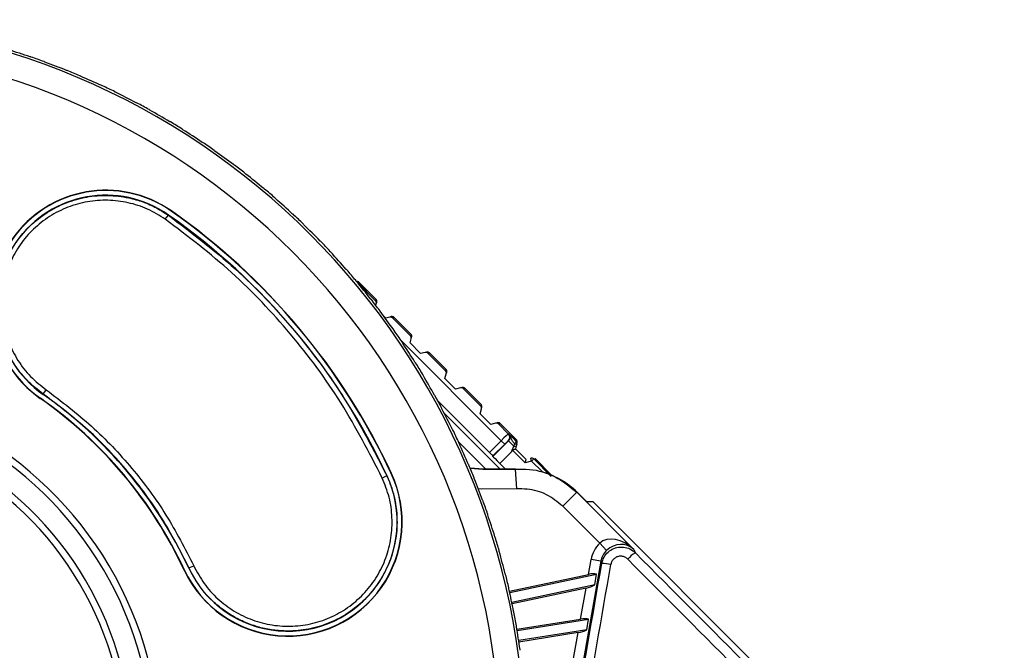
# Model space of a CAD drawing. Header units: millimetres. Extents: x 0 to 420, y 0 to 297.
# Tile 34 of 63: x 93.93 to 99.39, y 262.55 to 266.04. Entities that reach past the tile are written whole.
import ezdxf

# ---------------------------------------------------------------- set-up
doc = ezdxf.new("R2010")
doc.units = ezdxf.units.MM

msp = doc.modelspace()

# ---------------------------------------------------------------- linework, layer by layer
at = {"color": 7, "linetype": 'Continuous', "lineweight": 25}
for p, q in [((94.75684, 264.96015), (94.75766, 264.96133)), ((94.77247, 264.98247), (94.77346, 264.98389)), ((94.73941, 264.93808), (94.75684, 264.96015)), ((95.80388, 264.58695), (95.81197, 264.58918)), ((95.90389, 264.48665), (95.80528, 264.58527)), ((95.9062, 264.49495), (95.81197, 264.58918)), ((95.9062, 264.49495), (95.90389, 264.48665)), ((95.90552, 264.46117), (95.90808, 264.47038)), ((95.90808, 264.47038), (95.91043, 264.47885)), ((95.96032, 264.39112), (95.94637, 264.40532)), ((95.98209, 264.39674), (95.96032, 264.39112)), ((95.99069, 264.39896), (95.98209, 264.39674)), ((95.99808, 264.39247), (96.0065, 264.39464)), ((96.09723, 264.29331), (95.99808, 264.39247)), ((96.09956, 264.30159), (96.0065, 264.39464)), ((96.04503, 264.26763), (96.5999, 263.71277)), ((96.09478, 264.25338), (96.10141, 264.277)), ((96.1525, 264.19428), (96.09478, 264.25338)), ((96.09956, 264.30159), (96.09723, 264.29331)), ((96.10141, 264.277), (96.10378, 264.28545)), ((96.17808, 264.20081), (96.1525, 264.19428)), ((96.18669, 264.20301), (96.17808, 264.20081)), ((96.19402, 264.19653), (96.20246, 264.19868)), ((96.29357, 264.10757), (96.20246, 264.19868)), ((96.29131, 264.09923), (96.19402, 264.19653)), ((96.29357, 264.10757), (96.29131, 264.09923)), ((96.29553, 264.08305), (96.29784, 264.09156)), ((96.28826, 264.05629), (96.29553, 264.08305)), ((96.34647, 263.99769), (96.28826, 264.05629)), ((94.0637, 263.97026), (94.07933, 263.99448)), ((96.3738, 264.00491), (96.34647, 263.99769)), ((96.38236, 264.00717), (96.3738, 264.00491)), ((96.38988, 264.00066), (96.39827, 264.00288)), ((96.48619, 263.90435), (96.38988, 264.00066)), ((96.48842, 263.91273), (96.39827, 264.00288)), ((94.04793, 263.94773), (94.04694, 263.94631)), ((94.0637, 263.97026), (94.06273, 263.96886)), ((96.24746, 263.93562), (96.5351, 263.64797)), ((96.48321, 263.86101), (96.49044, 263.88826)), ((96.48842, 263.91273), (96.48619, 263.90435)), ((96.49044, 263.88826), (96.4927, 263.89681)), ((96.28547, 263.86223), (96.59343, 263.55428)), ((96.54177, 263.80275), (96.48321, 263.86101)), ((96.56859, 263.81001), (96.54177, 263.80275)), ((96.5771, 263.81231), (96.56859, 263.81001)), ((96.58476, 263.80579), (96.5931, 263.80805)), ((96.63917, 263.75137), (96.58476, 263.80579)), ((96.68355, 263.7176), (96.5931, 263.80805)), ((96.51405, 263.55578), (96.36333, 263.7065)), ((96.5351, 263.64797), (96.5999, 263.71277)), ((96.55424, 263.62542), (96.64052, 263.7117)), ((96.5999, 263.71277), (96.61936, 263.6933)), ((96.63917, 263.75137), (96.64051, 263.75065)), ((96.64052, 263.7117), (96.63917, 263.71243)), ((96.64052, 263.7117), (96.66951, 263.68271)), ((96.68355, 263.7176), (96.68157, 263.71009)), ((96.61936, 263.6933), (96.55424, 263.62817)), ((96.65726, 263.65057), (96.66951, 263.68271)), ((96.73241, 263.59024), (96.66233, 263.65981)), ((96.66951, 263.68271), (96.67444, 263.69535)), ((96.6825, 263.68148), (96.67865, 263.66686)), ((96.67865, 263.66688), (96.73728, 263.60869)), ((96.68586, 263.69419), (96.6825, 263.68148)), ((96.68586, 263.69419), (96.68784, 263.7017)), ((96.55424, 263.62542), (96.55424, 263.62817)), ((96.65726, 263.65057), (96.5925, 263.58581)), ((96.73241, 263.59024), (96.73728, 263.60869)), ((96.76832, 263.60001), (96.73241, 263.59024)), ((96.76832, 263.60001), (96.76398, 263.61595)), ((96.76832, 263.60001), (96.78, 263.61169)), ((96.82602, 263.5423), (96.76832, 263.60001)), ((96.78, 263.61169), (96.78744, 263.61371)), ((96.78, 263.61169), (96.87643, 263.51526)), ((96.87843, 263.52272), (96.78744, 263.61371)), ((96.5925, 263.58581), (96.62348, 263.55484)), ((96.67791, 263.55547), (96.67846, 263.55747)), ((96.67791, 263.55547), (96.6852, 263.44559)), ((95.94099, 263.5061), (95.96575, 263.51943)), ((95.96575, 263.51943), (95.96706, 263.52004)), ((95.99044, 263.53094), (95.99201, 263.53167)), ((96.9407, 263.34955), (97.01857, 263.42742)), ((97.01932, 263.42943), (97.01857, 263.42742)), ((97.01857, 263.42742), (97.33479, 263.11119)), ((97.07254, 263.37621), (97.01932, 263.42943)), ((97.14516, 263.14508), (96.9407, 263.34955)), ((97.07254, 263.37621), (97.10655, 263.37621)), ((99.38597, 261.09813), (97.14616, 263.33794)), ((97.18341, 263.10554), (97.14516, 263.14508)), ((97.33479, 263.11119), (97.34317, 263.09189)), ((97.08282, 262.9728), (97.09731, 263.05499)), ((97.15153, 263.04543), (97.09731, 263.05499)), ((94.87053, 263.00872), (94.86899, 263.008)), ((94.87053, 263.00872), (94.8971, 263.0199)), ((97.15153, 263.04543), (96.83592, 261.25553)), ((97.15676, 263.03337), (97.15153, 263.04543)), ((94.8456, 262.99709), (94.84404, 262.99636)), ((96.64483, 262.87971), (97.08282, 262.9728)), ((96.64659, 262.87188), (97.1278, 262.97417)), ((97.1174, 262.91516), (97.1278, 262.97417)), ((97.1174, 262.91516), (96.65834, 262.81758)), ((97.06941, 262.89676), (96.65997, 262.80973)), ((97.03919, 262.72535), (97.06941, 262.89676)), ((96.68646, 262.66949), (97.03919, 262.72535)), ((96.68781, 262.66158), (97.08374, 262.72429)), ((97.07354, 262.66643), (97.08374, 262.72429)), ((97.07354, 262.66643), (96.69668, 262.60674)), ((97.02604, 262.65079), (96.6979, 262.59881)), ((96.99712, 262.48678), (97.02604, 262.65079))]:
    msp.add_line(p, q, dxfattribs=at)
at = {"color": 7, "linetype": 'Continuous', "lineweight": 25, "flags": 128}
for points in [[(96.67444, 263.69535), (96.67649, 263.69763), (96.6783, 263.69993), (96.67982, 263.70218), (96.68099, 263.7043), (96.68177, 263.70622), (96.68213, 263.70785), (96.68206, 263.70916), (96.68157, 263.71009)], [(96.42723, 263.5624), (96.49956, 263.55652), (96.67846, 263.55747)], [(96.42809, 263.56034), (96.49885, 263.5546), (96.67791, 263.55547)], [(96.6852, 263.44559), (96.49263, 263.44465), (96.47308, 263.44588)]]:
    msp.add_lwpolyline(points, dxfattribs=at)
at = {"color": 7, "linetype": 'Continuous', "lineweight": 25}
for centre, radius, start, end in [((92.67286, 261.98393), 4.0581, 270, 90), ((92.67286, 261.98393), 3.9205, 270, 90), ((92.67286, 261.98393), 4.07173, 71.0996, 72.9004), ((92.67286, 261.98393), 4.07269, 69.9685, 71.0315), ((92.67286, 261.98393), 4.07173, 68.0996, 69.9004), ((92.67286, 261.98393), 4.07269, 66.9685, 68.0315), ((92.67286, 261.98393), 4.07173, 65.0996, 66.9004), ((92.67286, 261.98393), 4.07269, 63.9685, 65.0315), ((92.67286, 261.98393), 4.07173, 62.0996, 63.9004), ((92.67286, 261.98393), 4.07269, 60.9685, 62.0315), ((92.67286, 261.98393), 4.07173, 59.0996, 60.9004), ((92.67286, 261.98393), 4.07269, 57.9685, 59.0315), ((92.67286, 261.98393), 4.07173, 56.0996, 57.9004), ((92.67286, 261.98393), 4.07269, 54.9685, 56.0315), ((92.67286, 261.98393), 4.07173, 53.0996, 54.9004), ((92.67286, 261.98393), 4.07269, 51.9685, 53.0315), ((92.67286, 261.98393), 4.07173, 50.0996, 51.9004), ((94.4102, 264.4651), 0.63333, 55, 235), ((94.4102, 264.4651), 0.6316, 55, 235), ((94.4102, 264.4651), 0.60579, 55, 235), ((92.67286, 261.98393), 4.07269, 48.9685, 50.0315), ((92.67286, 261.98393), 4.07173, 47.0996, 48.9004), ((92.67286, 261.98393), 3.63474, 25, 55), ((92.67286, 261.98393), 3.66054, 25, 55), ((92.67286, 261.98393), 3.66227, 25, 55), ((92.67286, 261.98393), 4.07269, 45.9685, 47.0315), ((92.67286, 261.98393), 4.07173, 44.0996, 45.9004), ((92.67286, 261.98393), 4.07269, 42.9685, 44.0315), ((92.67286, 261.98393), 4.07173, 41.0996, 42.9004), ((92.67286, 261.98393), 4.07269, 39.9685, 41.0315), ((95.80029, 264.57749), 0.01652, 44.99881, 105.38517), ((92.67286, 261.98393), 4.07173, 38.0996, 39.9004), ((92.67286, 261.98393), 4.07269, 36.9685, 38.0315), ((95.89452, 264.48327), 0.01652, 344.47727, 45.00118), ((92.67286, 261.98393), 4.07173, 35.0996, 36.9004), ((95.99482, 264.38296), 0.01652, 44.99877, 104.47727), ((92.67286, 261.98393), 4.07269, 33.9685, 35.0315), ((92.67286, 261.98393), 4.07173, 32.0996, 33.9004), ((96.08787, 264.28991), 0.01652, 344.32421, 45.00118), ((96.19078, 264.187), 0.01652, 44.99876, 104.32421), ((92.67286, 261.98393), 4.07269, 30.9685, 32.0315), ((96.28189, 264.09589), 0.01652, 344.8073, 45.0012), ((92.67286, 261.98393), 4.07173, 29.0996, 30.9004), ((92.67286, 261.98393), 2.03874, 268.40567, 91.59433), ((92.67286, 261.98393), 2.00118, 268.41413, 91.58587), ((96.38658, 263.9912), 0.01652, 44.99878, 104.8073), ((92.67286, 261.98393), 2.39562, 25, 55), ((92.67286, 261.98393), 2.39735, 25, 55), ((92.67286, 261.98393), 2.42316, 25, 55), ((92.67286, 261.98393), 4.07269, 27.9685, 29.0315), ((92.67286, 261.98393), 4.07173, 26.0996, 27.9004), ((96.47673, 263.90105), 0.01652, 345.1491, 45.00122), ((92.67286, 261.98393), 1.88527, 268.44181, 91.55819), ((92.67286, 261.98393), 1.84771, 268.45134, 91.54866), ((92.67286, 261.98393), 4.07269, 24.9685, 26.0315), ((96.58142, 263.79636), 0.01652, 44.9988, 105.1491), ((96.6197, 263.7319), 0.02754, 315.00216, 44.9899), ((96.66989, 263.69841), 0.01652, 345.21273, 45.00117), ((96.67187, 263.70591), 0.01652, 345.21254, 45.00122), ((92.67286, 261.98393), 4.07173, 23.0996, 24.9004), ((96.67821, 263.70524), 0.02415, 248.89905, 280.25307), ((96.68241, 263.71698), 0.02305, 249.79477, 278.62163), ((96.76832, 263.60001), 0.01652, 44.99884, 105.21234), ((92.67286, 261.98393), 4.07269, 21.9685, 23.0315), ((95.41802, 263.26402), 0.63333, 205, 25), ((95.41802, 263.26402), 0.6316, 205, 25), ((95.41802, 263.26402), 0.60579, 205, 25), ((92.67286, 261.98393), 4.07173, 20.0996, 21.9004), ((92.67286, 261.98393), 4.07269, 18.9685, 20.0315), ((92.67286, 261.98393), 1.29419, 267.5, 92.5), ((92.67286, 261.98393), 4.07173, 17.0996, 18.9004), ((92.67286, 261.98393), 4.07269, 15.9685, 17.0315), ((92.67286, 261.98393), 4.07173, 14.0996, 15.9004), ((97.40971, 262.96592), 0.14247, 117.84552, 140.25283), ((97.15842, 262.81608), 0.21729, 77.11012, 90.43608), ((92.67286, 261.98393), 4.07269, 12.9685, 14.0315), ((92.67286, 261.98393), 4.07173, 11.0996, 12.9004), ((92.67286, 261.98393), 4.07269, 9.9685, 11.0315), ((92.67286, 261.98393), 4.07173, 8.0996, 9.9004)]:
    msp.add_arc(centre, radius, start, end, dxfattribs=at)
for centre, major_axis, ratio, start_param, end_param in [((93.46861, 261.72538), (4.01799, -1.30552), 0.9801928, 1.7535633, 1.7547322), ((91.89174, 262.28377), (3.94415, -1.51402), 0.9801928, 1.3868605, 1.3880293), ((93.45399, 261.68408), (3.94415, -1.51402), 0.9801928, 1.7535633, 1.7547322), ((91.90851, 262.32424), (3.85951, -1.71836), 0.9801928, 1.3868605, 1.3880293), ((93.43722, 261.64361), (3.85951, -1.71836), 0.9801928, 1.7535633, 1.7547322), ((91.92736, 262.36378), (3.76429, -1.918), 0.9801928, 1.3868605, 1.3880293), ((93.41836, 261.60408), (3.76429, -1.918), 0.9801928, 1.7535633, 1.7547322), ((91.94827, 262.40228), (3.65875, -2.11238), 0.9801928, 1.3868605, 1.3880293), ((93.39746, 261.56558), (3.65875, -2.11238), 0.9801928, 1.7535633, 1.7547322), ((91.97115, 262.43963), (3.54318, -2.30097), 0.9801928, 1.3868605, 1.3880293), ((93.37458, 261.52823), (3.54318, -2.30097), 0.9801928, 1.7535633, 1.7547322), ((91.99596, 262.47573), (3.4179, -2.48325), 0.9801928, 1.3868605, 1.3880293), ((93.34976, 261.49213), (3.4179, -2.48325), 0.9801928, 1.7535633, 1.7547322), ((92.02263, 262.51048), (3.28325, -2.65873), 0.9801928, 1.3868605, 1.3880293), ((93.3231, 261.45738), (3.28325, -2.65873), 0.9801928, 1.7535633, 1.7547322), ((92.05108, 262.54379), (3.13961, -2.82692), 0.9801928, 1.3868605, 1.3880293), ((93.29465, 261.42407), (3.13961, -2.82692), 0.9801928, 1.7535633, 1.7547322), ((92.08123, 262.57556), (2.98736, -2.98736), 0.9801928, 1.3868605, 1.3880293), ((93.2645, 261.3923), (-2.98736, 2.98736), 0.9801928, 4.895156, 4.8963248), ((92.11301, 262.60571), (-2.82692, 3.13961), 0.9801928, 4.5284531, 4.529622), ((93.23272, 261.36214), (-2.82692, 3.13961), 0.9801928, 4.895156, 4.8963248), ((92.14631, 262.63416), (-2.65873, 3.28325), 0.9801928, 4.5284531, 4.529622), ((93.19941, 261.3337), (-2.65873, 3.28325), 0.9801928, 4.895156, 4.8963248), ((92.18107, 262.66083), (-2.48325, 3.4179), 0.9801928, 4.5284531, 4.529622), ((93.16466, 261.30703), (-2.48325, 3.4179), 0.9801928, 4.895156, 4.8963248), ((92.21717, 262.68564), (-2.30097, 3.54318), 0.9801928, 4.5284531, 4.529622), ((93.12856, 261.28222), (-2.30097, 3.54318), 0.9801928, 4.895156, 4.8963248), ((92.25452, 262.70853), (-2.11238, 3.65875), 0.9801928, 4.5284531, 4.529622), ((93.09121, 261.25933), (-2.11238, 3.65875), 0.9801928, 4.895156, 4.8963248), ((92.29301, 262.72943), (-1.918, 3.76429), 0.9801928, 4.5284531, 4.529622), ((93.05272, 261.23843), (-1.918, 3.76429), 0.9801928, 4.895156, 4.8963248), ((96.60024, 263.71243), (0.03894, 0.03894), 0.0087275, 0.005236, 1.5707963), ((96.6197, 263.69296), (0.01947, 0.01947), 0.0174551, 0.005236, 1.5707963), ((96.62103, 263.73118), (0.02426, -0.01307), 0.9991706, 5.9917996, 7.5625046), ((92.33255, 262.74829), (-1.71836, 3.85951), 0.9801928, 4.5284531, 4.529622), ((96.53476, 263.64763), (0.01947, -0.01947), 0.0174551, 0.0174533, 1.5707963), ((96.59318, 263.58649), (0.03894, -0.03894), 0.0174551, 3.1590459, 4.712389), ((93.01318, 261.21957), (-1.71836, 3.85951), 0.9801928, 4.895156, 4.8963248), ((92.37302, 262.76505), (-1.51402, 3.94415), 0.9801928, 4.5284531, 4.529622), ((92.97271, 261.20281), (-1.51402, 3.94415), 0.9801928, 4.895156, 4.8963248), ((97.14548, 263.33726), (-0.03894, 0.03894), 0.0174551, 4.712389, 6.265732), ((92.41431, 262.77967), (-1.30552, 4.01799), 0.9801928, 4.5284531, 4.529622), ((92.93142, 261.18819), (-1.30552, 4.01799), 0.9801928, 4.895156, 4.8963248), ((97.25692, 263.03332), (0.1144, -0.10912), 0.6964659, 1.5543461, 3.1076891), ((97.26005, 263.02612), (-0.06581, 0.15175), 0.9988732, 0.3591266, 0.9865412), ((97.25692, 263.03332), (0.09107, 0.06243), 0.9310069, 0.1977557, 1.7510987), ((92.45631, 262.79211), (-1.09345, 4.0808), 0.9801928, 4.5284531, 4.529622), ((97.26005, 263.02612), (-0.04392, 0.10128), 0.9977496, 0.3591266, 0.9865412), ((102.03405, 259.67384), (-38.94163, 38.94163), 0.0174376, 1.4663861, 1.4827709), ((102.07298, 259.71278), (-38.90269, 38.90269), 0.0174551, 1.4663861, 1.4827709), ((93.6409, 251.34447), (16.69037, 94.47785), 0.0150127, 4.8201194, 4.8390795), ((93.69512, 251.33491), (16.65142, 94.51679), 0.0150179, 4.8201053, 4.8390654), ((92.88942, 261.17574), (-1.09345, 4.0808), 0.9801928, 4.895156, 4.8963248), ((97.07907, 262.95151), (0.058, 0.01544), 0.3305508, 0.4912245, 1.4185197), ((92.49891, 262.80234), (-0.87838, 4.13244), 0.9801928, 4.5284531, 4.529622), ((97.07317, 262.91805), (0.058, 0.01544), 0.3305508, 4.5601124, 5.4874076), ((92.84682, 261.16552), (-0.87838, 4.13244), 0.9801928, 4.895156, 4.8963248), ((97.03551, 262.70448), (0.05751, 0.01181), 0.3387562, 0.5101625, 1.4374577), ((92.54198, 262.81032), (-0.6609, 4.17275), 0.9801928, 4.5284531, 4.529622), ((97.02972, 262.67166), (0.05751, 0.01181), 0.3387562, 4.5790504, 5.5063456), ((92.80375, 261.15754), (-0.6609, 4.17275), 0.9801928, 4.895156, 4.8963248)]:
    msp.add_ellipse(centre, major_axis=major_axis, ratio=ratio, start_param=start_param, end_param=end_param, dxfattribs=at)
for points, knots in [([(94.0637, 263.97026), (94.03259, 263.99476), (93.97027, 264.04383), (93.8974, 264.13862), (93.8432, 264.24466), (93.81107, 264.35937), (93.80183, 264.47822), (93.81594, 264.59659), (93.85292, 264.70997), (93.91136, 264.81405), (93.98895, 264.90464), (94.08289, 264.97843), (94.18908, 265.03226), (94.30347, 265.0643), (94.42125, 265.0735), (94.52641, 265.06126), (94.61641, 265.03519), (94.69041, 265.00318), (94.73521, 264.97416), (94.75684, 264.96015)], [0, 0, 0, 0, 0.0624361, 0.1250442, 0.1873292, 0.2499722, 0.3122935, 0.3748403, 0.4373608, 0.4997084, 0.5623233, 0.6246446, 0.6872593, 0.7492654, 0.8112741, 0.872973, 0.9156457, 0.9592671, 1, 1, 1, 1]), ([(94.73941, 264.93808), (94.7071, 264.95813), (94.64278, 264.99804), (94.53386, 265.03256), (94.42125, 265.0466), (94.30779, 265.03799), (94.19821, 265.00748), (94.09677, 264.95611), (94.00725, 264.8858), (93.93332, 264.79945), (93.87768, 264.7002), (93.84252, 264.59207), (93.82917, 264.47918), (93.83809, 264.36581), (93.86883, 264.25638), (93.92061, 264.1552), (93.99016, 264.06473), (94.04963, 264.01788), (94.07933, 263.99448)], [0, 0, 0, 0, 0.0629106, 0.1252339, 0.1878495, 0.2502948, 0.3126832, 0.3752605, 0.4374927, 0.5000859, 0.5623964, 0.6248997, 0.6874523, 0.7498022, 0.8124927, 0.8748366, 0.9375071, 1, 1, 1, 1]), ([(95.94099, 263.5061), (95.86863, 263.64674), (95.72394, 263.92798), (95.4395, 264.30785), (95.11489, 264.65293), (94.86477, 264.84288), (94.73941, 264.93808)], [0, 0, 0, 0, 0.250907, 0.5017467, 0.7502899, 1, 1, 1, 1]), ([(94.75684, 264.96015), (94.88301, 264.86442), (95.13475, 264.6734), (95.46138, 264.32623), (95.74753, 263.944), (95.89301, 263.66097), (95.96575, 263.51943)], [0, 0, 0, 0, 0.2497158, 0.4982534, 0.7490873, 1, 1, 1, 1]), ([(95.90808, 264.47038), (95.90839, 264.47349), (95.90902, 264.47975), (95.90587, 264.48462), (95.90393, 264.48661), (95.90389, 264.48665)], [0, 0, 0, 0, 0.49098, 0.9897514, 1, 1, 1, 1]), ([(95.99808, 264.39247), (95.99804, 264.39251), (95.99611, 264.39438), (95.99135, 264.3975), (95.9852, 264.39699), (95.98209, 264.39674)], [0, 0, 0, 0, 0.0104052, 0.4999062, 1, 1, 1, 1]), ([(96.10141, 264.277), (96.10173, 264.2801), (96.10237, 264.28639), (96.09922, 264.29127), (96.09727, 264.29327), (96.09723, 264.29331)], [0, 0, 0, 0, 0.48895573, 0.98977388, 1, 1, 1, 1]), ([(96.19402, 264.19653), (96.19398, 264.19657), (96.19206, 264.19844), (96.18732, 264.20155), (96.18118, 264.20106), (96.17808, 264.20081)], [0, 0, 0, 0, 0.0104286, 0.4988055, 1, 1, 1, 1]), ([(96.29553, 264.08305), (96.29582, 264.08617), (96.2964, 264.0924), (96.29326, 264.09723), (96.29135, 264.09919), (96.29131, 264.09923)], [0, 0, 0, 0, 0.4950302, 0.9897026, 1, 1, 1, 1]), ([(94.07933, 263.99448), (94.16518, 263.92945), (94.33686, 263.79941), (94.55789, 263.56398), (94.75069, 263.30561), (94.84822, 263.11529), (94.8971, 263.0199)], [0, 0, 0, 0, 0.250928, 0.5017518, 0.7502834, 1, 1, 1, 1]), ([(96.38988, 264.00066), (96.38984, 264.0007), (96.38789, 264.0026), (96.3831, 264.00573), (96.37692, 264.00518), (96.3738, 264.00491)], [0, 0, 0, 0, 0.0103551, 0.5022586, 1, 1, 1, 1]), ([(94.87053, 263.00872), (94.82234, 263.10286), (94.72619, 263.29068), (94.53598, 263.54562), (94.31788, 263.77789), (94.14844, 263.90612), (94.0637, 263.97026)], [0, 0, 0, 0, 0.2497252, 0.4982483, 0.7490633, 1, 1, 1, 1]), ([(96.49044, 263.88826), (96.49071, 263.89138), (96.49126, 263.89757), (96.48813, 263.90236), (96.48623, 263.90431), (96.48619, 263.90435)], [0, 0, 0, 0, 0.4974327, 0.98965142, 1, 1, 1, 1]), ([(96.58476, 263.80579), (96.58472, 263.80583), (96.58275, 263.80774), (96.57793, 263.81088), (96.5717, 263.8103), (96.56859, 263.81001)], [0, 0, 0, 0, 0.0103039, 0.5046649, 1, 1, 1, 1]), ([(96.64051, 263.75065), (96.64054, 263.75062), (96.64079, 263.75037), (96.64252, 263.74869), (96.64597, 263.74533), (96.65308, 263.73836), (96.66445, 263.72712), (96.67586, 263.71577), (96.68157, 263.71009)], [0, 0, 0, 0, 0.0043384, 0.0313159, 0.2158585, 0.424023, 0.7115706, 1, 1, 1, 1]), ([(96.67444, 263.69535), (96.67035, 263.70027), (96.66191, 263.71044), (96.65502, 263.72328), (96.65107, 263.73472), (96.6467, 263.74317), (96.6433, 263.74772), (96.64119, 263.74997), (96.64058, 263.75058), (96.64051, 263.75065)], [0, 0, 0, 0, 0.24998128, 0.51598559, 0.73635594, 0.86001578, 0.96033945, 0.99565947, 1, 1, 1, 1]), ([(96.66233, 263.65981), (96.66076, 263.65695), (96.65907, 263.65387), (96.65738, 263.65079), (96.65726, 263.65057)], [0, 0, 0, 0, 0.9273677, 1, 1, 1, 1]), ([(96.66233, 263.65981), (96.66255, 263.66012), (96.66311, 263.66089), (96.66468, 263.66175), (96.66766, 263.66298), (96.67165, 263.66425), (96.67549, 263.66553), (96.67808, 263.66646), (96.67846, 263.66673), (96.67865, 263.66686)], [0, 0, 0, 0, 0.0431619, 0.1084022, 0.2002978, 0.4235962, 0.6214798, 0.8105739, 1, 1, 1, 1]), ([(96.67791, 263.55547), (96.70386, 263.55576), (96.77912, 263.55661), (96.90326, 263.5218), (96.98013, 263.45888), (97.01857, 263.42742)], [0, 0, 0, 0, 0.2083166, 0.6041595, 1, 1, 1, 1]), ([(95.96575, 263.51943), (95.97555, 263.49631), (95.99676, 263.44628), (96.01509, 263.36893), (96.02515, 263.27598), (96.01955, 263.17165), (95.99014, 263.05622), (95.93865, 262.94853), (95.86713, 262.85299), (95.77828, 262.77325), (95.67552, 262.71238), (95.56304, 262.67283), (95.45816, 262.65789), (95.3662, 262.65987), (95.2878, 262.67184), (95.21071, 262.69424), (95.13763, 262.7266), (95.06991, 262.76791), (94.99878, 262.82533), (94.92694, 262.90364), (94.88939, 262.97358), (94.87053, 263.00872)], [0, 0, 0, 0, 0.0396769, 0.085893, 0.1251174, 0.1873854, 0.2500166, 0.3123245, 0.3748658, 0.4373814, 0.4997202, 0.562353, 0.6246289, 0.666098, 0.7074844, 0.7497505, 0.7927466, 0.8335965, 0.8748783, 0.9371518, 1, 1, 1, 1]), ([(94.8971, 263.0199), (94.91512, 262.98637), (94.95099, 262.91962), (95.02824, 262.83529), (95.11885, 262.76688), (95.22145, 262.71765), (95.33156, 262.68927), (95.44502, 262.68295), (95.55768, 262.6989), (95.66492, 262.73653), (95.76286, 262.79451), (95.84753, 262.8705), (95.91565, 262.96159), (95.96464, 263.06426), (95.99267, 263.17441), (95.99831, 263.28785), (95.98317, 263.40085), (95.95504, 263.47105), (95.94099, 263.5061)], [0, 0, 0, 0, 0.0629191, 0.1252681, 0.1879284, 0.2504181, 0.3128695, 0.3754897, 0.4377617, 0.5003707, 0.5626732, 0.625149, 0.6876571, 0.7499474, 0.8125824, 0.8748776, 0.9375169, 1, 1, 1, 1]), ([(96.82617, 263.54215), (96.87282, 263.52474), (96.94418, 263.49811), (96.99999, 263.4471), (97.01932, 263.42943)], [0, 0, 0, 0, 0.6536297, 1, 1, 1, 1]), ([(96.9407, 263.34955), (96.91187, 263.37314), (96.85421, 263.42034), (96.76111, 263.44644), (96.70467, 263.44581), (96.6852, 263.44559)], [0, 0, 0, 0, 0.3958409, 0.7916824, 1, 1, 1, 1]), ([(97.15676, 263.03337), (97.16008, 263.04528), (97.16672, 263.06913), (97.19089, 263.09817), (97.2224, 263.11795), (97.25883, 263.1262), (97.29586, 263.12198), (97.32456, 263.10868), (97.33844, 263.09615), (97.34317, 263.09189)], [0, 0, 0, 0, 0.1535127, 0.3073712, 0.4604121, 0.6130049, 0.7660751, 0.9203298, 1, 1, 1, 1]), ([(97.30017, 263.05701), (97.2978, 263.05916), (97.29085, 263.06545), (97.27649, 263.07216), (97.25795, 263.07433), (97.2397, 263.07024), (97.22392, 263.06036), (97.21183, 263.0458), (97.20854, 263.03386), (97.20689, 263.0279)], [0, 0, 0, 0, 0.0801203, 0.2350352, 0.3883187, 0.5406756, 0.6932168, 0.8466149, 1, 1, 1, 1])]:
    msp.add_open_spline(points, degree=3, knots=knots, dxfattribs=at)

doc.saveas('drawing.dxf')
